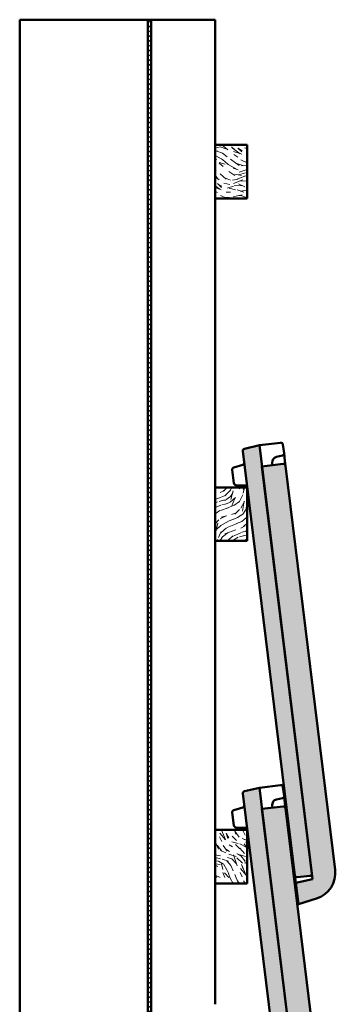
# Model space of a CAD drawing. Header units: millimetres. Extents: x 200 to 13555, y -185 to 8310.
# Tile 94 of 94: x 9039 to 9335, y 5872 to 6792. Entities that reach past the tile are written whole.
import ezdxf

# ---------------------------------------------------------------- set-up
doc = ezdxf.new("R2010")
doc.units = ezdxf.units.MM
doc.header["$LTSCALE"] = 10
doc.layers.add('Schraffur', color=7, linetype='Continuous', lineweight=18)
doc.layers.add('Sichtbare Kanten(DIN)', color=7, linetype='Continuous', lineweight=50)
pattern_1 = [(170.000175, (0, 0), (-1.6380622, 3.5128046), [0.4037458, -4.4412034]), (115.000175, (0, 0), (-3.1332854, -2.6715045), [0.3229966, -3.5529627]), (220.451175, (-0.1365, 0.2927), (-4.7713416, 0.8413391), [0.3431311, -3.7744415]), (166.184375, (-0.9324, -0.5383), (-2.1009875, 5.4210463), [0.6056186, -6.661805]), (216.635775, (-1.1075, -0.0866), (-7.0571854, 1.7354752), [0.5146967, -5.661646]), (111.184175, (-0.9324, -0.5383), (-7.0571887, 1.7354627), [0.484495, -5.329444]), (141.000175, (-0.9685, 0.0625), (0.27036, 3.8665164), [0.4037458, -4.4412034]), (86.000175, (-0.9685, 0.0625), (-4.0356042, -0.8175036), [0.3229966, -3.5529627]), (191.451575, (-0.946, 0.3847), (-3.7652414, 3.0490178), [0.3431311, -3.7744415]), (157.500175, (0, 0), (-1.58469665, -0.83934483), [0, -3.5098965, 0, -3.60679548, 0, -3.5664209]), (127.500175, (0, 0), (-2.54685747, 0.164823), [0, -2.05641175, 0, -3.42914734, 0, -1.3592774]), (87.500175, (0.6002, -1.0396), (-1.33171274, 2.54941477), [0, -1.3458192, 0, -4.19895593, 0, -5.5716915]), (77.500175, (0.8694, -1.5058), (-2.0364287, 2.44939305), [0, -1.749565, 0, -2.7885374, 0, -3.9567085])]

msp = doc.modelspace()

# ---------------------------------------------------------------- hatches: boundary and pattern name
at = {"layer": 'Schraffur'}
h = msp.add_hatch(dxfattribs=at)
h.set_pattern_fill('ANSI31', color=256, scale=25.4, style=0)
h.set_pattern_definition([(45, (0, 0), (-2.245064, 2.245064), [])])
h.paths.add_polyline_path([(9162.18, 6791.74), (9159.18, 6791.74), (9159.18, 1404.74), (9162.18, 1404.74)])
h = msp.add_hatch(dxfattribs=at)
h.set_pattern_fill('WOOD', color=256, scale=38.232284, angle=150.00025, style=0, pattern_type=2)
h.set_pattern_definition([(145.236246, (-3.2497, -5.6287), (345.0932744, -243.3872892), [4.60378, -455.7747]), (161.310146, (-7.032, -3.004), (-151.556859, 43.353894), [5.84843, -189.09879]), (195.00025, (-12.572, -1.13), (-19.116006, -33.11022), [4.32549, -49.74326]), (196.847846, (-16.7499, -2.2492), (-750.28175396, -229.02865086), [8.38499, -830.11464]), (162.994846, (-24.775, -4.6794), (336.2238767, -105.8236728), [5.10084, -504.97965]), (150.00025, (-29.653, -3.188), (-52.22621, -13.99421), [9.55807, -28.67421]), (140.538246, (-37.9303, 1.5914), (146.4358188, -128.6894214), [4.65115, -227.90685]), (144.289246, (-8.411, -14.5685), (278.8744833, -205.1562345), [3.84231, -380.38752]), (150.00025, (-11.53, -12.326), (-52.22621, -13.99421), [5.73484, -32.49744]), (178.301046, (-16.4974, -9.4584), (-478.90905326, 11.6143689), [5.64492, -558.84894]), (202.125246, (-22.14, -9.291), (228.0207461, 89.0869313), [8.7183, -427.19607]), (189.289646, (-30.2162, -12.5746), (-294.24116585, -50.85501156), [5.43384, -537.94735]), (156.340446, (-35.5788, -13.4518), (-283.9976621, 119.8177098), [6.92417, -339.28399]), (138.111246, (-41.921, -10.6731), (406.19194296, -366.9563413), [7.42337, -734.91243]), (143.290246, (-14.337, -24.8327), (-278.8754235, 205.155069), [6.5443, -647.8881]), (153.366746, (-19.5834, -20.9207), (-548.8791506, 272.7452069), [6.51073, -644.5619]), (183.69035, (-25.403, -18.002), (85.336394, -5.121739), [6.89244, -130.9559]), (197.489846, (-32.2814, -18.4457), (-541.37643504, -173.0523018), [6.22376, -616.15148]), (164.931646, (-38.2175, -20.3162), (-421.5613124, 110.9457564), [5.93526, -587.58814]), (150.00025, (-43.95, -18.773), (-52.22621, -13.99421), [4.58787, -33.64441]), (137.005246, (-47.922, -16.4793), (-259.75830606, 238.2661693), [5.10084, -504.97965]), (150.00025, (-10.264, 5.926), (-52.22621, -13.99421), [0, -38.23228]), (13.152246, (-17.767, 3.6357), (-764.27710334, -176.79746196), [8.38499, -830.11464]), (356.56525, (-28.718, -27.567), (52.226194, 13.994181), [3.41961, -82.07018]), (338.130246, (-25.3045, -27.7714), (217.777174, -81.5862145), [5.40685, -264.93634]), (306.801246, (-20.287, -29.7855), (127.3177989, -161.8012266), [2.9117, -288.25689]), (176.56535, (-17.767, 3.636), (-52.22617, -13.994273), [4.27448, -81.21531]), (156.710046, (-22.0338, 3.8918), (317.10791903, -138.9340558), [6.5443, -647.8881]), (139.875246, (-28.0449, 6.4793), (-505.52196007, 424.30452983), [10.87437, -1076.56376]), (139.695246, (-1.147, -1.9866), (-179.5450248, 147.8068097), [4.27448, -423.17403]), (165.524346, (-4.4068, 0.7784), (421.55923714, -110.94518303), [7.14236, -707.09462]), (192.879146, (-11.3224, 2.5637), (659.82368127, 148.81426026), [7.30428, -723.12159]), (184.695446, (-18.443, 0.9356), (-464.91438755, -40.6118962), [6.04506, -598.46141]), (159.462546, (-24.4677, 0.441), (-184.66708, 62.4698788), [6.97674, -225.58118]), (143.418246, (-31.001, 2.8884), (524.64120362, -391.19292383), [10.00634, -990.62906]), (141.870246, (-5.926, -10.264), (179.5455882, -147.8059189), [5.40685, -264.93634]), (161.310146, (-10.179, -6.926), (-151.556859, 43.353894), [5.84843, -189.09879]), (192.510646, (-15.719, -5.0516), (555.3708611, 120.82528797), [6.22376, -616.15148]), (195.00025, (-21.795, -6.4), (-19.116006, -33.11022), [7.02893, -47.03985]), (167.354246, (-28.5845, -8.219), (506.89521046, -116.0670419), [6.40892, -634.48004]), (146.634246, (-34.838, -6.816), (510.64971647, -338.9618517), [6.51073, -644.5619]), (132.897246, (-40.2755, -3.2352), (-273.7514819, 290.490605), [5.20016, -514.81682]), (141.254246, (-10.705, -18.5417), (-212.6559863, 166.9216185), [5.02865, -497.83786]), (164.931646, (-14.627, -15.3944), (-421.5613124, 110.9457564), [5.93526, -587.58814]), (182.005646, (-20.358, -13.8514), (222.8991167, 3.7506922), [7.21367, -353.46893]), (199.899346, (-27.5674, -14.1039), (612.71888945, 220.15633496), [9.49671, -940.17391]), (165.945646, (-36.497, -17.3363), (151.5569567, -43.353823), [5.5667, -272.76861]), (143.991246, (-41.8971, -15.9845), (-311.9849072, 224.2693065), [7.30428, -723.12159]), (126.801246, (-47.8057, -11.69), (-127.3177989, 161.8012266), [2.9117, -288.25689]), (140.538246, (-16.44, -28.475), (146.4358188, -128.6894214), [4.65115, -227.90685]), (160.008246, (-20.0307, -25.5187), (-402.4447302, 144.0555851), [6.59992, -653.39355]), (187.405646, (-26.2329, -23.2622), (-621.59446335, -82.5948142), [8.18205, -810.02357]), (179.054846, (-15.2307, 8.7934), (-308.2353744, 1.3711609), [3.93624, -389.6902]), (160.784546, (-19.1664, 8.8583), (587.11306437, -206.52593053), [8.17314, -809.1404]), (142.875246, (-26.884, 11.5482), (212.6555214, -166.922161), [9.24717, -298.99137])])
h.paths.add_polyline_path([(9252.18, 6674.74), (9222.18, 6674.74), (9222.18, 6624.74), (9252.18, 6624.74)])
h = msp.add_hatch(dxfattribs=at)
h.set_pattern_fill('AR-CONC', color=256, scale=0.538328, angle=150.00025, style=0, pattern_type=2)
h.set_pattern_definition([(200.000246, (0, 0), (-3.1750085, 2.223143), [0.4037458, -4.4412034]), (145.000246, (0, 0), (-1.3777477, -3.8802351), [0.3229966, -3.5529627]), (250.451246, (-0.2646, 0.1853), (-4.5527706, -1.6570553), [0.3431311, -3.7744415]), (196.184446, (-0.5383, -0.9324), (-4.5300362, 3.6442645), [0.6056186, -6.661805]), (246.635846, (-0.916, -0.629), (-6.979437, -2.0256357), [0.5146967, -5.661646]), (141.184246, (-0.5383, -0.9324), (-6.9794336, -2.025648), [0.484495, -5.329444]), (171.000246, (-0.87, -0.43), (-1.6991239, 3.4836793), [0.4037458, -4.4412034]), (116.000246, (-0.87, -0.43), (-3.0861806, -2.7257847), [0.3229966, -3.5529627]), (221.451646, (-1.0115, -0.14), (-4.7853045, 0.7579003), [0.3431311, -3.7744415]), (187.500246, (0, 0), (-0.95271328, -1.51924344), [0, -3.5098965, 0, -3.60679548, 0, -3.5664209]), (157.500246, (0, 0), (-2.2880534, -1.13069063), [0, -2.05641175, 0, -3.42914734, 0, -1.3592774]), (117.500246, (1.0396, -0.6002), (-2.42800634, 1.54199861), [0, -1.3458192, 0, -4.19895593, 0, -5.5716915]), (107.500246, (1.5058, -0.8694), (-2.98829684, 1.1030186), [0, -1.749565, 0, -2.7885374, 0, -3.9567085])])
edge = h.paths.add_edge_path()
edge.add_ellipse((9298.68, 5992.38), major_axis=(0.24, -1.99), ratio=1, start_angle=270, end_angle=360)
edge.add_line((9298.93, 5990.4), (9310.84, 5991.86))
edge.add_ellipse((9310.59, 5993.85), major_axis=(1.99, 0.24), ratio=1, start_angle=270, end_angle=360)
edge.add_line((9312.58, 5994.09), (9263.46, 6394.09))
edge.add_line((9263.46, 6394.09), (9249.54, 6390.87))
edge.add_ellipse((9249.99, 6388.92), major_axis=(-1.95, -0.45), ratio=1, start_angle=270, end_angle=354)
edge.add_line((9248.01, 6388.68), (9296.7, 5992.14))
h = msp.add_hatch(dxfattribs=at)
h.set_pattern_fill('AR-CONC', color=256, scale=0.538328, angle=120.00018, style=0, pattern_type=2)
h.set_pattern_definition(pattern_1)
edge = h.paths.add_edge_path()
edge.add_line((9313.23, 5988.81), (9297.55, 5985.19))
edge.add_line((9297.55, 5985.19), (9299.99, 5965.34))
edge.add_line((9299.99, 5965.34), (9316.83, 5970.49))
edge.add_ellipse((9309.52, 5994.4), major_axis=(23.91, 7.31), ratio=1, start_angle=270, end_angle=350)
edge.add_line((9334.33, 5997.44), (9287.98, 6374.93))
edge.add_ellipse((9286, 6374.69), major_axis=(-0.24, 1.99), ratio=1, start_angle=270, end_angle=360)
edge.add_line((9285.75, 6376.67), (9265.9, 6374.23))
edge.add_line((9265.9, 6374.23), (9313.23, 5988.81))
h = msp.add_hatch(dxfattribs=at)
h.set_pattern_fill('WOOD', color=256, scale=38.232284, angle=30.00002, style=0, pattern_type=2)
h.set_pattern_definition([(25.236022, (-3.2497, 5.6287), (-383.3269031, -177.1644037), [4.60378, -455.7747]), (41.30992, (0.915, 7.5916), (113.3244303, 109.5747015), [5.84843, -189.09879]), (75.00002, (5.308, 11.452), (-19.11616, 33.11013), [4.32549, -49.74326]), (76.847622, (6.4272, 15.6304), (176.799226, 764.27669527), [8.38499, -830.11464]), (42.994622, (8.335, 23.7954), (-259.758856, -238.2655697), [5.10084, -504.97965]), (30.00002, (12.066, 27.274), (13.99397, 52.22628), [9.55807, -28.67421]), (20.53802, (20.3435, 32.053), (-184.666461, -62.4717087), [4.65115, -227.90685]), (24.289022, (-8.411, 14.5685), (-317.108294, -138.9330338), [3.8423, -380.38752]), (30.00002, (-4.91, 16.15), (13.99397, 52.22628), [5.73484, -32.49744]), (58.300822, (0.0576, 19.0164), (249.514459, 408.9392493), [5.64492, -558.84894]), (82.125022, (3.0238, 23.8192), (-36.8597706, -242.0150807), [8.7183, -427.19607]), (69.289422, (4.2183, 32.4553), (103.0799433, 280.2474285), [5.43384, -537.94735]), (36.340222, (6.14, 37.538), (245.7647367, 186.0393772), [6.92417, -339.28399]), (18.111022, (11.7174, 41.641), (-520.89014106, -168.29234055), [7.42337, -734.91243]), (23.290022, (-14.3371, 24.8326), (317.10775474, 138.9344308), [6.5443, -647.8881]), (33.366522, (-8.326, 27.4201), (510.6451744, 338.9686943), [6.51073, -644.5619]), (63.69012, (-2.889, 31.001), (-47.104031, -71.342432), [6.89244, -130.9559]), (77.489622, (0.1664, 37.1794), (120.8226926, 555.37142573), [6.22376, -616.15148]), (44.931422, (1.5146, 43.2554), (306.8637064, 309.6087316), [5.93526, -587.58814]), (30.00002, (5.716, 47.447), (13.99397, 52.22628), [4.58787, -33.64441]), (17.005022, (9.6897, 49.7412), (336.22412094, 105.8228968), [5.10084, -504.97965]), (30.00002, (10.264, 5.926), (13.99397, 52.22628), [0, -38.23228]), (253.152022, (12.0321, 13.5688), (229.0303826, 750.28122534), [8.38499, -830.11464]), (236.56502, (-9.514, 38.654), (-13.993984, -52.226247), [3.41961, -82.07018]), (218.13002, (-11.3984, 35.8), (-179.5448974, -147.806758), [5.40685, -264.93634]), (186.80102, (-15.6515, 32.4616), (-203.7829865, -29.3590406), [2.9117, -288.25689]), (56.56512, (12.032, 13.569), (13.993893, 52.226272), [4.27448, -81.21531]), (36.709822, (14.3873, 17.136), (-278.8751809, -205.15539878), [6.5443, -647.8881]), (19.875022, (19.6337, 21.0479), (620.22036127, 225.6401773), [10.87437, -1076.56376]), (19.695022, (-1.147, 1.9866), (217.7772824, 81.5862989), [4.27448, -423.17403]), (45.524122, (2.8775, 3.4272), (-306.86217223, -309.60722102), [7.14236, -707.09462]), (72.878922, (7.8815, 8.5236), (-201.037428, -645.83041657), [7.30428, -723.12159]), (64.695222, (10.0318, 15.5042), (197.2879084, 422.93284936), [6.04506, -598.46141]), (39.46232, (12.6157, 20.969), (146.4345436, 128.6908724), [6.97674, -225.58118]), (23.418022, (18.002, 25.4034), (-601.10462016, -258.75380543), [10.00634, -990.62906]), (21.87002, (-5.926, 10.264), (-217.7767926, -81.5872323), [5.40685, -264.93634]), (41.30992, (-0.908, 12.278), (113.3244303, 109.5747015), [5.84843, -189.09879]), (72.510422, (3.4848, 16.139), (-173.0497718, -541.37724374), [6.22376, -616.15148]), (75.00002, (5.355, 22.075), (-19.11616, 33.11013), [7.02893, -47.03985]), (47.354022, (7.1744, 28.8644), (-353.96609686, -380.94922874), [6.40892, -634.48004]), (26.634022, (11.5162, 33.5785), (-548.8754958, -272.75256176), [6.51073, -644.5619]), (12.897022, (17.336, 36.497), (388.4483424, 91.82892114), [5.20016, -514.81682]), (21.254022, (-10.705, 18.5417), (250.8867477, 100.7036993), [5.02865, -497.83786]), (44.931422, (-6.0184, 20.3646), (306.8637064, 309.6087316), [5.93526, -587.58814]), (62.005422, (-1.8165, 24.5564), (-108.2021233, -194.911222), [7.21367, -353.46893]), (79.899122, (1.5695, 30.926), (-115.70096308, -640.70784017), [9.49671, -940.17391]), (45.94542, (3.235, 40.2755), (-113.3244174, -109.5748215), [5.5667, -272.76861]), (23.991022, (7.1058, 44.2762), (350.21598632, 158.05083697), [7.30428, -723.12159]), (6.80102, (13.779, 47.246), (203.7829865, 29.3590406), [2.9117, -288.25689]), (20.53802, (-16.44, 28.475), (-184.666461, -62.4717087), [4.65115, -227.90685]), (40.008022, (-12.0844, 30.1064), (325.97923903, 276.49829688), [6.59992, -653.39355]), (67.405422, (-7.0291, 34.3495), (239.27028346, 579.61307064), [8.18205, -810.02357]), (59.054622, (15.2307, 8.7934), (155.3061851, 266.2534788), [3.93624, -389.6902]), (40.784322, (17.2548, 12.1694), (-472.41481384, -405.1900221), [8.17314, -809.1404]), (22.87502, (23.4432, 17.508), (-250.886985, -100.7030255), [9.24717, -298.99137])])
h.paths.add_polyline_path([(9252.18, 6354.74), (9222.18, 6354.74), (9222.18, 6304.74), (9252.18, 6304.74)])
h = msp.add_hatch(dxfattribs=at)
h.set_pattern_fill('AR-CONC', color=256, scale=0.538328, angle=120.00018, style=0, pattern_type=2)
h.set_pattern_definition(pattern_1)
edge = h.paths.add_edge_path()
edge.add_ellipse((9298.68, 5672.38), major_axis=(0.24, -1.99), ratio=1, start_angle=270, end_angle=360)
edge.add_line((9298.93, 5670.4), (9310.84, 5671.86))
edge.add_ellipse((9310.59, 5673.85), major_axis=(1.99, 0.24), ratio=1, start_angle=270, end_angle=360)
edge.add_line((9312.58, 5674.09), (9263.46, 6074.09))
edge.add_line((9263.46, 6074.09), (9249.54, 6070.87))
edge.add_ellipse((9249.99, 6068.92), major_axis=(-1.95, -0.45), ratio=1, start_angle=270, end_angle=354)
edge.add_line((9248.01, 6068.68), (9296.7, 5672.14))
h = msp.add_hatch(dxfattribs=at)
h.set_pattern_fill('AR-CONC', color=256, scale=0.538328, angle=59.99998, style=0, pattern_type=2)
h.set_pattern_definition([(109.999978, (0, 0), (2.2231578, 3.1749981), [0.4037458, -4.4412034]), (54.999978, (0, 0), (-3.8802287, 1.3777659), [0.3229966, -3.5529627]), (160.450978, (0.1853, 0.2646), (-1.6570341, 4.5527783), [0.3431311, -3.7744415]), (106.18418, (-0.9324, 0.5383), (3.6442857, 4.5300192), [0.6056186, -6.661805]), (156.63558, (-0.629, 0.916), (-2.025603, 6.9794464), [0.5146967, -5.661646]), (51.18398, (-0.9324, 0.5383), (-2.0256155, 6.979443), [0.484495, -5.329444]), (80.999978, (-0.43, 0.87), (3.4836873, 1.6991076), [0.4037458, -4.4412034]), (25.999978, (-0.43, 0.87), (-2.7257703, 3.0861934), [0.3229966, -3.5529627]), (131.451378, (-0.14, 1.0115), (0.7579227, 4.785301), [0.3431311, -3.7744415]), (97.499978, (0, 0), (-1.51923898, 0.95272038), [0, -3.5098965, 0, -3.60679548, 0, -3.5664209]), (67.499978, (0, 0), (-1.13067993, 2.28805867), [0, -2.05641175, 0, -3.42914734, 0, -1.3592774]), (27.499978, (-0.6002, -1.0396), (1.54200996, 2.42799913), [0, -1.3458192, 0, -4.19895593, 0, -5.5716915]), (17.499978, (-0.8694, -1.5058), (1.1030326, 2.9882917), [0, -1.749565, 0, -2.7885374, 0, -3.9567085])])
edge = h.paths.add_edge_path()
edge.add_line((9313.23, 5668.81), (9297.55, 5665.19))
edge.add_line((9297.55, 5665.19), (9299.99, 5645.34))
edge.add_line((9299.99, 5645.34), (9316.83, 5650.49))
edge.add_ellipse((9309.52, 5674.4), major_axis=(23.91, 7.31), ratio=1, start_angle=270, end_angle=350)
edge.add_line((9334.33, 5677.44), (9287.98, 6054.93))
edge.add_ellipse((9286, 6054.69), major_axis=(-0.24, 1.99), ratio=1, start_angle=270, end_angle=360)
edge.add_line((9285.75, 6056.67), (9265.9, 6054.23))
edge.add_line((9265.9, 6054.23), (9313.23, 5668.81))
h = msp.add_hatch(dxfattribs=at)
h.set_pattern_fill('WOOD', color=256, scale=38.232284, angle=120.00018, style=0, pattern_type=2)
h.set_pattern_definition([(115.236175, (-5.6287, -3.2498), (177.1654284, -383.3264295), [4.60378, -455.7747]), (131.310075, (-7.5916, 0.9146), (-109.5750044, 113.3241373), [5.84843, -189.09879]), (165.00018, (-11.452, 5.308), (-33.11008, -19.11625), [4.32549, -49.74326]), (166.847775, (-15.6304, 6.4271), (-764.2771679, 176.79718293), [8.38499, -830.11464]), (132.994775, (-23.7955, 8.335), (238.2662641, -259.7582191), [5.10084, -504.97965]), (120.00018, (-27.274, 12.066), (-52.22631, 13.99383), [9.55807, -28.67421]), (110.538175, (-32.053, 20.3434), (62.4722023, -184.666294), [4.65115, -227.90685]), (114.289175, (-14.5684, -8.411), (138.9338815, -317.1079226), [3.8423, -380.38752]), (120.00018, (-16.15, -4.91), (-52.22631, 13.99383), [5.73484, -32.49744]), (148.300975, (-19.0164, 0.0575), (-408.9399163, 249.51336584), [5.64492, -558.84894]), (172.125175, (-23.8192, 3.0237), (242.0151792, -36.8591237), [8.7183, -427.19607]), (159.289575, (-32.4553, 4.2182), (-280.24770404, 103.07919414), [5.43384, -537.94735]), (126.340375, (-37.538, 6.14), (-186.0400342, 245.7642394), [6.92417, -339.28399]), (108.111175, (-41.6411, 11.7173), (168.293733, -520.88969118), [7.42337, -734.91243]), (113.290175, (-24.8326, -14.3372), (-138.9352785, 317.10738334), [6.5443, -647.8881]), (123.366675, (-27.4201, -8.3261), (-338.97005934, 510.64426826), [6.51073, -644.5619]), (153.69028, (-31.001, -2.889), (71.342558, -47.103841), [6.89244, -130.9559]), (167.489775, (-37.1794, 0.1663), (-555.3717487, 120.821208), [6.22376, -616.15148]), (134.931575, (-43.2554, 1.5144), (-309.6095519, 306.86287877), [5.93526, -587.58814]), (120.00018, (-47.447, 5.716), (-52.22631, 13.99383), [4.58787, -33.64441]), (107.005175, (-49.7412, 9.6895), (-105.8237956, 336.22383805), [5.10084, -504.97965]), (120.00018, (-5.926, 10.264), (-52.22631, 13.99383), [0, -38.23228]), (343.152175, (-13.5688, 12.0321), (-750.28183758, 229.02837693), [8.38499, -830.11464]), (326.56518, (-38.654, -9.514), (52.226285, -13.993844), [3.41961, -82.07018]), (308.130175, (-35.8, -11.3985), (147.807238, -179.5445023), [5.40685, -264.93634]), (276.801175, (-32.4616, -15.6516), (29.3595854, -203.782908), [2.9117, -288.25689]), (146.56528, (-13.569, 12.032), (-52.22631, 13.993753), [4.27448, -81.21531]), (126.709975, (-17.136, 14.3873), (205.15614427, -278.8746325), [6.5443, -647.8881]), (109.875175, (-21.0479, 19.6337), (-225.64183528, 620.21975809), [10.87437, -1076.56376]), (109.695175, (-1.9866, -1.147), (-81.5868811, 217.7770643), [4.27448, -423.17403]), (135.524275, (-3.4272, 2.8775), (309.60804132, -306.8613446), [7.14236, -707.09462]), (162.879075, (-8.5236, 7.8815), (645.830954, -201.03570156), [7.30428, -723.12159]), (154.695375, (-15.5042, 10.0318), (-422.93337675, 197.2867778), [6.04506, -598.46141]), (129.462475, (-20.969, 12.6156), (-128.691264, 146.4341996), [6.97674, -225.58118]), (113.418175, (-25.4034, 18.002), (258.7554123, -601.10392845), [10.00634, -990.62906]), (111.870175, (-10.264, -5.926), (81.5878144, -217.7765745), [5.40685, -264.93634]), (131.310075, (-12.278, -0.908), (-109.5750044, 113.3241373), [5.84843, -189.09879]), (162.510575, (-16.139, 3.4847), (541.37770634, -173.0483246), [6.22376, -616.15148]), (165.00018, (-22.075, 5.355), (-33.11008, -19.11625), [7.02893, -47.03985]), (137.354175, (-28.8644, 7.1743), (380.95017496, -353.9650785), [6.40892, -634.48004]), (116.634175, (-33.5785, 11.5161), (272.754029, -548.87476667), [6.51073, -644.5619]), (102.897175, (-36.4972, 17.336), (-91.82995954, 388.4480969), [5.20016, -514.81682]), (111.254175, (-18.5416, -10.705), (-100.70436996, 250.8864785), [5.02865, -497.83786]), (134.931575, (-20.3645, -6.0185), (-309.6095519, 306.86287877), [5.93526, -587.58814]), (152.005575, (-24.5564, -1.8166), (194.9115112, -108.2016023), [7.21367, -353.46893]), (169.899275, (-30.926, 1.5694), (640.70814946, -115.69925033), [9.49671, -940.17391]), (135.945575, (-40.2755, 3.235), (109.5751244, -113.3241245), [5.5667, -272.76861]), (113.991175, (-44.2762, 7.1057), (-158.05177317, 350.2155638), [7.30428, -723.12159]), (96.801175, (-47.246, 13.779), (-29.3595854, 203.782908), [2.9117, -288.25689]), (110.538175, (-28.4747, -16.44), (62.4722023, -184.666294), [4.65115, -227.90685]), (130.008175, (-30.1064, -12.0844), (-276.4991683, 325.9784999), [6.59992, -653.39355]), (157.405575, (-34.3495, -7.0292), (-579.61371026, 239.26873404), [8.18205, -810.02357]), (149.054775, (-8.7935, 15.2306), (-266.253894, 155.3054733), [3.93624, -389.6902]), (130.784475, (-12.1694, 17.2547), (405.19128495, -472.41373068), [8.17314, -809.1404]), (112.875175, (-17.5083, 23.443), (100.7036961, -250.8867158), [9.24717, -298.99137])])
h.paths.add_polyline_path([(9252.18, 6034.74), (9222.18, 6034.74), (9222.18, 5984.74), (9252.18, 5984.74)])

# ---------------------------------------------------------------- linework, layer by layer
at = {"layer": 'Sichtbare Kanten(DIN)'}
for p, q in [((9039.18, 6791.74), (9159.18, 6791.74)), ((9039.18, 6791.74), (9039.18, 1404.74)), ((9162.18, 6791.74), (9159.18, 6791.74)), ((9159.18, 6791.74), (9159.18, 1404.74)), ((9162.18, 6791.74), (9222.18, 6791.74)), ((9162.18, 1404.74), (9162.18, 6791.74)), ((9222.18, 6791.74), (9222.18, 6674.74)), ((9252.18, 6674.74), (9222.18, 6674.74)), ((9222.18, 6674.74), (9222.18, 6624.74)), ((9252.18, 6624.74), (9252.18, 6674.74)), ((9222.18, 6624.74), (9222.18, 6354.74)), ((9222.18, 6624.74), (9252.18, 6624.74)), ((9263.46, 6394.09), (9249.54, 6390.87)), ((9263.46, 6394.09), (9283.32, 6396.52)), ((9312.58, 5994.09), (9263.46, 6394.09)), ((9285.54, 6394.78), (9286.54, 6386.64)), ((9248.01, 6388.68), (9296.7, 5992.14)), ((9287.4, 6379.66), (9286.54, 6386.64)), ((9247.93, 6375.76), (9239.49, 6373.18)), ((9285.75, 6376.67), (9265.9, 6374.23)), ((9275.56, 6377.67), (9275.83, 6375.45)), ((9285.01, 6384.45), (9279.39, 6383.15)), ((9287.98, 6374.93), (9287.4, 6379.66)), ((9238.09, 6371.03), (9239.6, 6358.71)), ((9265.9, 6374.23), (9313.23, 5988.81)), ((9334.33, 5997.44), (9287.98, 6374.93)), ((9252.18, 6354.74), (9222.18, 6354.74)), ((9222.18, 6354.74), (9222.18, 6304.74)), ((9241.48, 6356.95), (9250.3, 6356.49)), ((9252.18, 6304.74), (9252.18, 6354.74)), ((9222.18, 6304.74), (9222.18, 6034.74)), ((9222.18, 6304.74), (9252.18, 6304.74)), ((9263.46, 6074.09), (9249.54, 6070.87)), ((9263.46, 6074.09), (9283.32, 6076.52)), ((9312.58, 5674.09), (9263.46, 6074.09)), ((9285.54, 6074.78), (9286.54, 6066.64)), ((9248.01, 6068.68), (9296.7, 5672.14)), ((9285.01, 6064.45), (9279.39, 6063.15)), ((9287.4, 6059.66), (9286.54, 6066.64)), ((9247.93, 6055.76), (9239.49, 6053.18)), ((9285.75, 6056.67), (9265.9, 6054.23)), ((9265.9, 6054.23), (9313.23, 5668.81)), ((9275.56, 6057.67), (9275.83, 6055.45)), ((9287.98, 6054.93), (9287.4, 6059.66)), ((9334.33, 5677.44), (9287.98, 6054.93)), ((9238.09, 6051.03), (9239.6, 6038.71)), ((9241.48, 6036.95), (9250.3, 6036.49)), ((9252.18, 6034.74), (9222.18, 6034.74)), ((9222.18, 6034.74), (9222.18, 5984.74)), ((9252.18, 5984.74), (9252.18, 6034.74)), ((9297.55, 5985.19), (9296.7, 5992.14)), ((9298.93, 5990.4), (9310.84, 5991.86)), ((9222.18, 5984.74), (9222.18, 5871.74)), ((9222.18, 5984.74), (9252.18, 5984.74)), ((9313.23, 5988.81), (9297.55, 5985.19)), ((9297.55, 5985.19), (9299.99, 5965.34)), ((9299, 5965.22), (9299.99, 5965.34)), ((9299.99, 5965.34), (9316.83, 5970.49))]:
    msp.add_line(p, q, dxfattribs=at)
for centre, radius, start, end in [((9283.56, 6394.54), 2, 7, 97), ((9249.99, 6388.92), 2, 103, 187), ((9284.56, 6386.4), 2, 283, 7), ((9247.34, 6377.68), 2, 287, 7), ((9280.52, 6378.28), 5, 103, 187), ((9286, 6374.69), 2, 7, 97), ((9240.07, 6371.27), 2, 107, 187), ((9241.58, 6358.95), 2, 187, 267), ((9250.19, 6354.49), 2, 7, 87), ((9283.56, 6074.54), 2, 7, 97), ((9249.99, 6068.92), 2, 103, 187), ((9280.52, 6058.28), 5, 103, 187), ((9284.56, 6066.4), 2, 283, 7), ((9247.34, 6057.68), 2, 287, 7), ((9286, 6054.69), 2, 7, 97), ((9240.07, 6051.27), 2, 107, 187), ((9241.58, 6038.95), 2, 187, 267), ((9250.19, 6034.49), 2, 7, 87), ((9298.68, 5992.38), 2, 187, 277), ((9310.59, 5993.85), 2, 277, 7), ((9309.52, 5994.4), 25, 287, 7)]:
    msp.add_arc(centre, radius, start, end, dxfattribs=at)
msp.add_open_spline([(9297, 5989.66), (9297.08, 5989.05), (9297.04, 5988.43), (9296.78, 5987.39), (9296.61, 5986.97), (9296.38, 5986.56)], degree=3, knots=[-0.005318, -0.005318, -0.005318, -0.005318, 0.59938, 0.59938, 1.030313, 1.030313, 1.030313, 1.030313], dxfattribs=at)

doc.saveas('drawing.dxf')
